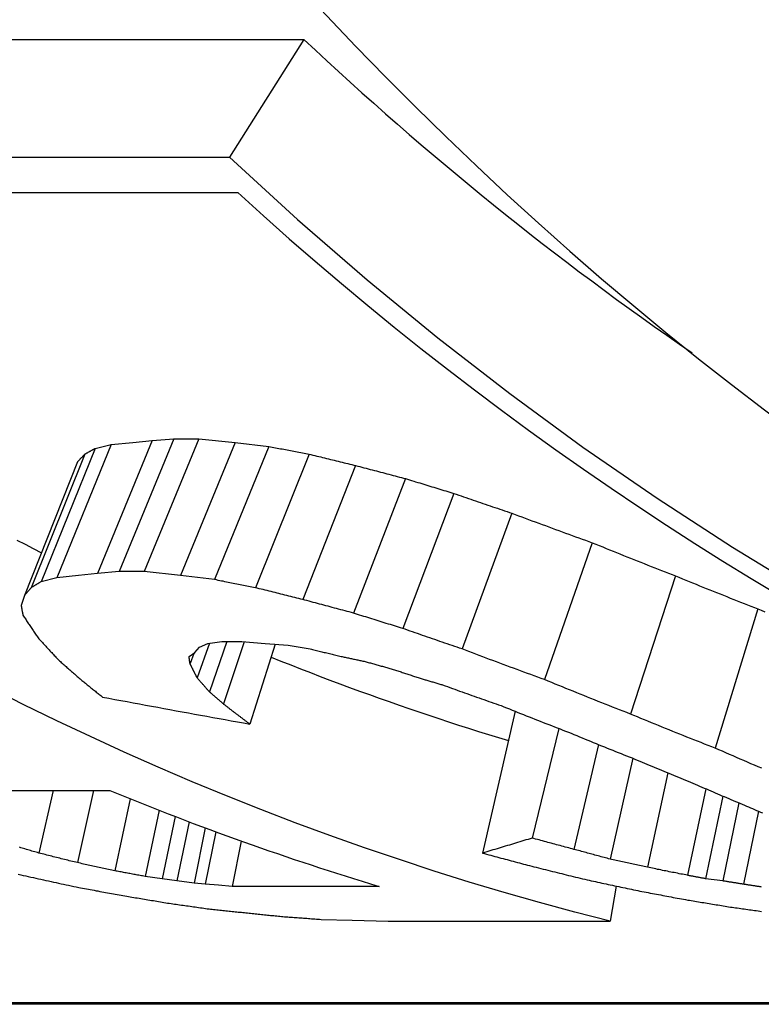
# Model space of a CAD drawing. Header units: millimetres. Extents: x -48 to 3548, y -17 to 396.
# Tile 18 of 26: x 214.38 to 216.88, y 348.95 to 352.26. Entities that reach past the tile are written whole.
import ezdxf

# ---------------------------------------------------------------- set-up
doc = ezdxf.new("R2010")
doc.units = ezdxf.units.MM
doc.layers.add('DETAIL', color=2, linetype='Continuous')

msp = doc.modelspace()

# ---------------------------------------------------------------- linework, layer by layer
at = {"layer": 'DETAIL'}
for p, q in [((203.293, 352.1939), (215.3389, 352.1939)), ((215.3389, 352.1939), (215.0889, 351.7979)), ((203.0429, 351.7979), (215.0889, 351.7979)), ((203.2802, 351.6789), (215.1171, 351.6789)), ((214.6918, 350.8323), (214.5092, 350.3847)), ((214.6378, 350.8193), (214.6918, 350.8323)), ((214.8292, 350.8454), (214.6459, 350.3983)), ((214.6918, 350.8323), (214.7646, 350.839)), ((214.9024, 350.8519), (214.7187, 350.405)), ((214.7646, 350.839), (214.8292, 350.8454)), ((214.9865, 350.8519), (214.8027, 350.405)), ((214.8292, 350.8454), (214.9024, 350.8519)), ((214.9024, 350.8519), (214.9865, 350.8519)), ((215.1078, 350.839), (214.9248, 350.3916)), ((214.9865, 350.8519), (215.1078, 350.839)), ((215.2216, 350.8259), (215.0394, 350.3781)), ((215.1078, 350.839), (215.2216, 350.8259)), ((214.603, 350.8), (214.4225, 350.3511)), ((214.6378, 350.8193), (214.4561, 350.3712)), ((215.3566, 350.8), (215.1761, 350.3511)), ((214.5789, 350.7743), (214.4, 350.3245)), ((215.5132, 350.7617), (215.3352, 350.3115)), ((215.6812, 350.7176), (215.506, 350.2657)), ((215.8433, 350.6679), (215.6714, 350.2141)), ((216.0384, 350.6015), (215.871, 350.1452)), ((216.3085, 350.5022), (216.1482, 350.0421)), ((214.6459, 350.3983), (214.5816, 350.3916)), ((214.7187, 350.405), (214.6459, 350.3983)), ((214.8027, 350.405), (214.7187, 350.405)), ((214.9248, 350.3916), (214.8027, 350.405)), ((214.5092, 350.3847), (214.4561, 350.3712)), ((214.5816, 350.3916), (214.5092, 350.3847)), ((215.0394, 350.3781), (214.9248, 350.3916)), ((216.5883, 350.3909), (216.4364, 349.9265)), ((214.4, 350.3245), (214.389, 350.2916)), ((216.8647, 350.2803), (216.7217, 349.8118)), ((215.0216, 350.1645), (214.9808, 350.0479)), ((214.9885, 350.1513), (215.0163, 350.1638)), ((215.0163, 350.1638), (215.0634, 350.1702)), ((215.0798, 350.1702), (215.0221, 350.0009)), ((215.0634, 350.1702), (215.1303, 350.1702)), ((215.1386, 350.1695), (215.0689, 349.9605)), ((215.1303, 350.1702), (215.2088, 350.1638)), ((215.2088, 350.1638), (215.2868, 350.1576)), ((214.9532, 350.1204), (214.9723, 350.1328)), ((214.9689, 350.1305), (214.9566, 350.0962)), ((214.9723, 350.1328), (214.9885, 350.1513)), ((215.2432, 350.161), (215.1572, 349.893)), ((215.2868, 350.1576), (215.36, 350.1452)), ((216.0493, 349.9357), (215.9397, 349.4593)), ((216.1955, 349.8782), (216.1064, 349.5097)), ((216.3291, 349.8241), (216.247, 349.4718)), ((216.4444, 349.7779), (216.3681, 349.439)), ((216.5627, 349.7286), (216.4935, 349.4114)), ((214.1169, 349.6699), (214.6866, 349.6699)), ((214.4971, 349.6699), (214.4486, 349.4593)), ((214.6318, 349.6699), (214.5779, 349.4271)), ((216.6896, 349.6756), (216.628, 349.3845)), ((214.7559, 349.6416), (214.7038, 349.3997)), ((216.7475, 349.6508), (216.6895, 349.3731)), ((214.8526, 349.6032), (214.8057, 349.3806)), ((216.8011, 349.6282), (216.7468, 349.3657)), ((216.8667, 349.6002), (216.8166, 349.3546)), ((214.9071, 349.582), (214.8635, 349.3731)), ((214.9533, 349.5644), (214.9122, 349.3657)), ((215.008, 349.5438), (214.97, 349.3583)), ((215.0433, 349.5308), (215.0074, 349.3546)), ((215.1288, 349.4998), (215.098, 349.3474)), ((214.8635, 349.3731), (214.8057, 349.3806)), ((214.9122, 349.3657), (214.8635, 349.3731)), ((216.7468, 349.3657), (216.6895, 349.3731)), ((214.97, 349.3583), (214.9122, 349.3657)), ((215.0074, 349.3546), (214.97, 349.3583)), ((215.0525, 349.351), (215.0074, 349.3546)), ((215.098, 349.3474), (215.0525, 349.351)), ((215.5922, 349.3474), (215.098, 349.3474)), ((216.3884, 349.3484), (216.3685, 349.2303)), ((215.3972, 349.2365), (215.5015, 349.2334)), ((215.5015, 349.2334), (215.6227, 349.2303)), ((215.6227, 349.2303), (216.3685, 349.2303)), ((221.4506, 348.9558), (209.6487, 348.9558)), ((221.4531, 348.951), (209.7016, 348.951))]:
    msp.add_line(p, q, dxfattribs=at)
at = {"layer": 'DETAIL', "flags": 128}
for points in [[(215.0889, 351.7979), (215.3181, 351.5881), (215.5516, 351.3857), (215.7894, 351.1908), (216.0313, 351.0034), (216.2769, 350.8238), (216.5263, 350.6518), (216.7792, 350.4876), (217.0355, 350.3313), (217.2949, 350.183), (217.5572, 350.0427), (217.8225, 349.9105), (218.0903, 349.7864), (218.3606, 349.6706)], [(215.2216, 350.8259), (215.2272, 350.8248), (215.2328, 350.8238), (215.2384, 350.8227), (215.2441, 350.8216), (215.2497, 350.8205), (215.2553, 350.8194), (215.2609, 350.8183), (215.2666, 350.8173), (215.2722, 350.8162), (215.2778, 350.8151), (215.2834, 350.814), (215.2891, 350.8129), (215.2947, 350.8118), (215.3003, 350.8108), (215.3059, 350.8097), (215.3116, 350.8086), (215.3172, 350.8075), (215.3228, 350.8064), (215.3285, 350.8054), (215.3341, 350.8043), (215.3397, 350.8032), (215.3453, 350.8021), (215.351, 350.8011), (215.3566, 350.8)], [(214.5789, 350.7743), (214.5799, 350.7753), (214.5809, 350.7764), (214.5819, 350.7775), (214.5829, 350.7785), (214.5839, 350.7796), (214.5849, 350.7807), (214.5859, 350.7817), (214.5869, 350.7828), (214.5879, 350.7839), (214.5889, 350.7849), (214.5899, 350.786), (214.5909, 350.7871), (214.5919, 350.7882), (214.5929, 350.7892), (214.5939, 350.7903), (214.5949, 350.7914), (214.5959, 350.7924), (214.5969, 350.7935), (214.5979, 350.7946), (214.5989, 350.7957), (214.5999, 350.7967), (214.601, 350.7978), (214.602, 350.7989), (214.603, 350.8)], [(214.603, 350.8), (214.6044, 350.8008), (214.6059, 350.8016), (214.6073, 350.8024), (214.6088, 350.8032), (214.6102, 350.804), (214.6117, 350.8048), (214.6131, 350.8056), (214.6146, 350.8064), (214.616, 350.8072), (214.6175, 350.808), (214.6189, 350.8088), (214.6204, 350.8096), (214.6218, 350.8104), (214.6233, 350.8112), (214.6247, 350.812), (214.6262, 350.8128), (214.6276, 350.8136), (214.6291, 350.8144), (214.6305, 350.8153), (214.632, 350.8161), (214.6334, 350.8169), (214.6349, 350.8177), (214.6363, 350.8185), (214.6378, 350.8193)], [(215.3566, 350.8), (215.3631, 350.7984), (215.3696, 350.7968), (215.3762, 350.7952), (215.3827, 350.7936), (215.3892, 350.792), (215.3957, 350.7904), (215.4023, 350.7888), (215.4088, 350.7872), (215.4153, 350.7856), (215.4218, 350.784), (215.4284, 350.7824), (215.4349, 350.7808), (215.4414, 350.7792), (215.448, 350.7776), (215.4545, 350.776), (215.461, 350.7744), (215.4675, 350.7728), (215.4741, 350.7712), (215.4806, 350.7697), (215.4871, 350.7681), (215.4937, 350.7665), (215.5002, 350.7649), (215.5067, 350.7633), (215.5132, 350.7617)], [(215.5132, 350.7617), (215.5202, 350.7599), (215.5272, 350.758), (215.5342, 350.7562), (215.5412, 350.7543), (215.5482, 350.7525), (215.5552, 350.7506), (215.5622, 350.7488), (215.5692, 350.7469), (215.5762, 350.7451), (215.5832, 350.7433), (215.5902, 350.7414), (215.5972, 350.7396), (215.6042, 350.7377), (215.6112, 350.7359), (215.6182, 350.7341), (215.6252, 350.7322), (215.6322, 350.7304), (215.6392, 350.7286), (215.6462, 350.7267), (215.6532, 350.7249), (215.6602, 350.7231), (215.6672, 350.7213), (215.6742, 350.7194), (215.6812, 350.7176)], [(215.6812, 350.7176), (215.6879, 350.7155), (215.6947, 350.7134), (215.7014, 350.7113), (215.7082, 350.7093), (215.7149, 350.7072), (215.7217, 350.7051), (215.7284, 350.703), (215.7352, 350.7009), (215.7419, 350.6989), (215.7487, 350.6968), (215.7555, 350.6947), (215.7622, 350.6926), (215.769, 350.6906), (215.7757, 350.6885), (215.7825, 350.6864), (215.7892, 350.6844), (215.796, 350.6823), (215.8028, 350.6803), (215.8095, 350.6782), (215.8163, 350.6761), (215.823, 350.6741), (215.8298, 350.672), (215.8366, 350.67), (215.8433, 350.6679)], [(215.8433, 350.6679), (215.8514, 350.6651), (215.8596, 350.6623), (215.8677, 350.6595), (215.8758, 350.6567), (215.8839, 350.6539), (215.892, 350.6512), (215.9002, 350.6484), (215.9083, 350.6456), (215.9164, 350.6428), (215.9245, 350.64), (215.9327, 350.6373), (215.9408, 350.6345), (215.9489, 350.6317), (215.957, 350.629), (215.9652, 350.6262), (215.9733, 350.6234), (215.9814, 350.6207), (215.9896, 350.6179), (215.9977, 350.6152), (216.0058, 350.6125), (216.014, 350.6097), (216.0221, 350.607), (216.0302, 350.6042), (216.0384, 350.6015)], [(216.0384, 350.6015), (216.0496, 350.5973), (216.0608, 350.5931), (216.0721, 350.5889), (216.0833, 350.5847), (216.0945, 350.5805), (216.1058, 350.5763), (216.117, 350.5721), (216.1283, 350.5679), (216.1395, 350.5638), (216.1508, 350.5596), (216.162, 350.5554), (216.1733, 350.5513), (216.1845, 350.5472), (216.1958, 350.543), (216.2071, 350.5389), (216.2183, 350.5348), (216.2296, 350.5307), (216.2409, 350.5266), (216.2521, 350.5225), (216.2634, 350.5184), (216.2747, 350.5144), (216.286, 350.5103), (216.2972, 350.5062), (216.3085, 350.5022)], [(214.3746, 350.5113), (214.4022, 350.497), (214.4297, 350.4828), (214.4574, 350.4687)], [(216.3085, 350.5022), (216.3202, 350.4974), (216.3318, 350.4927), (216.3434, 350.4879), (216.355, 350.4832), (216.3667, 350.4785), (216.3783, 350.4738), (216.3899, 350.4691), (216.4016, 350.4644), (216.4132, 350.4597), (216.4249, 350.4551), (216.4365, 350.4504), (216.4482, 350.4458), (216.4598, 350.4411), (216.4715, 350.4365), (216.4832, 350.4319), (216.4948, 350.4273), (216.5065, 350.4227), (216.5182, 350.4181), (216.5299, 350.4136), (216.5416, 350.409), (216.5532, 350.4045), (216.5649, 350.3999), (216.5766, 350.3954), (216.5883, 350.3909)], [(214.4561, 350.3712), (214.4547, 350.3704), (214.4533, 350.3695), (214.4519, 350.3687), (214.4505, 350.3678), (214.4491, 350.367), (214.4477, 350.3662), (214.4463, 350.3653), (214.4449, 350.3645), (214.4435, 350.3637), (214.4421, 350.3628), (214.4407, 350.362), (214.4393, 350.3612), (214.4379, 350.3603), (214.4365, 350.3595), (214.4351, 350.3587), (214.4337, 350.3578), (214.4323, 350.357), (214.4309, 350.3561), (214.4295, 350.3553), (214.4281, 350.3545), (214.4267, 350.3536), (214.4253, 350.3528), (214.4239, 350.352), (214.4225, 350.3511)], [(215.1761, 350.3511), (215.1704, 350.3523), (215.1647, 350.3534), (215.159, 350.3545), (215.1533, 350.3556), (215.1476, 350.3567), (215.1419, 350.3579), (215.1362, 350.359), (215.1305, 350.3601), (215.1248, 350.3612), (215.1191, 350.3623), (215.1134, 350.3635), (215.1077, 350.3646), (215.1021, 350.3657), (215.0964, 350.3668), (215.0907, 350.368), (215.085, 350.3691), (215.0793, 350.3702), (215.0736, 350.3713), (215.0679, 350.3725), (215.0622, 350.3736), (215.0565, 350.3747), (215.0508, 350.3758), (215.0451, 350.377), (215.0394, 350.3781)], [(216.5883, 350.3909), (216.5998, 350.3861), (216.6113, 350.3814), (216.6228, 350.3767), (216.6342, 350.372), (216.6457, 350.3673), (216.6572, 350.3626), (216.6687, 350.3579), (216.6802, 350.3533), (216.6917, 350.3486), (216.7032, 350.344), (216.7148, 350.3394), (216.7263, 350.3348), (216.7378, 350.3302), (216.7493, 350.3256), (216.7608, 350.321), (216.7724, 350.3164), (216.7839, 350.3119), (216.7954, 350.3073), (216.807, 350.3028), (216.8185, 350.2983), (216.8301, 350.2938), (216.8416, 350.2893), (216.8532, 350.2848), (216.8647, 350.2803)], [(214.4225, 350.3511), (214.4215, 350.35), (214.4206, 350.3489), (214.4196, 350.3478), (214.4187, 350.3467), (214.4178, 350.3456), (214.4168, 350.3445), (214.4159, 350.3433), (214.415, 350.3422), (214.414, 350.3411), (214.4131, 350.34), (214.4122, 350.3389), (214.4112, 350.3378), (214.4103, 350.3367), (214.4093, 350.3355), (214.4084, 350.3344), (214.4075, 350.3333), (214.4065, 350.3322), (214.4056, 350.3311), (214.4047, 350.33), (214.4037, 350.3289), (214.4028, 350.3278), (214.4019, 350.3267), (214.4009, 350.3256), (214.4, 350.3245)], [(215.3352, 350.3115), (215.3286, 350.3131), (215.3219, 350.3147), (215.3153, 350.3164), (215.3087, 350.318), (215.302, 350.3197), (215.2954, 350.3213), (215.2888, 350.323), (215.2821, 350.3246), (215.2755, 350.3263), (215.2689, 350.3279), (215.2622, 350.3296), (215.2556, 350.3312), (215.249, 350.3329), (215.2424, 350.3345), (215.2357, 350.3362), (215.2291, 350.3379), (215.2225, 350.3395), (215.2158, 350.3412), (215.2092, 350.3428), (215.2026, 350.3445), (215.196, 350.3462), (215.1893, 350.3478), (215.1827, 350.3495), (215.1761, 350.3511)], [(215.506, 350.2657), (215.4988, 350.2676), (215.4917, 350.2695), (215.4846, 350.2713), (215.4775, 350.2732), (215.4704, 350.2751), (215.4632, 350.277), (215.4561, 350.2789), (215.449, 350.2808), (215.4419, 350.2827), (215.4348, 350.2847), (215.4277, 350.2866), (215.4205, 350.2885), (215.4134, 350.2904), (215.4063, 350.2923), (215.3992, 350.2942), (215.3921, 350.2961), (215.385, 350.298), (215.3779, 350.2999), (215.3707, 350.3019), (215.3636, 350.3038), (215.3565, 350.3057), (215.3494, 350.3076), (215.3423, 350.3095), (215.3352, 350.3115)], [(214.389, 350.2916), (214.3892, 350.2902), (214.3895, 350.2888), (214.3897, 350.2875), (214.39, 350.2861), (214.3902, 350.2848), (214.3904, 350.2834), (214.3907, 350.282), (214.3909, 350.2807), (214.3912, 350.2793), (214.3914, 350.278), (214.3917, 350.2766), (214.3919, 350.2752), (214.3922, 350.2739), (214.3924, 350.2725), (214.3927, 350.2712), (214.3929, 350.2698), (214.3932, 350.2685), (214.3934, 350.2671), (214.3937, 350.2658), (214.3939, 350.2644), (214.3942, 350.2631), (214.3944, 350.2617), (214.3947, 350.2604), (214.3949, 350.259)], [(215.6714, 350.2141), (215.6645, 350.2162), (215.6576, 350.2184), (215.6507, 350.2205), (215.6438, 350.2226), (215.6369, 350.2248), (215.63, 350.2269), (215.6231, 350.229), (215.6162, 350.2312), (215.6093, 350.2333), (215.6024, 350.2355), (215.5955, 350.2376), (215.5887, 350.2398), (215.5818, 350.2419), (215.5749, 350.2441), (215.568, 350.2462), (215.5611, 350.2484), (215.5542, 350.2505), (215.5473, 350.2527), (215.5404, 350.2548), (215.5335, 350.257), (215.5266, 350.2592), (215.5197, 350.2613), (215.5129, 350.2635), (215.506, 350.2657)], [(216.8647, 350.2803), (216.8763, 350.2752), (216.8879, 350.2702)], [(214.3949, 350.259), (214.397, 350.2558), (214.3991, 350.2526), (214.4013, 350.2493), (214.4034, 350.2461), (214.4055, 350.2429), (214.4076, 350.2397), (214.4097, 350.2365), (214.4119, 350.2333), (214.414, 350.2301), (214.4161, 350.2269), (214.4183, 350.2237), (214.4204, 350.2205), (214.4225, 350.2173), (214.4246, 350.2141), (214.4268, 350.2109), (214.4289, 350.2078), (214.4311, 350.2046), (214.4332, 350.2014), (214.4353, 350.1983), (214.4375, 350.1951), (214.4396, 350.1919), (214.4418, 350.1888), (214.4439, 350.1856), (214.4461, 350.1825)], [(215.871, 350.1452), (215.8627, 350.148), (215.8544, 350.1508), (215.846, 350.1537), (215.8377, 350.1565), (215.8294, 350.1594), (215.8211, 350.1622), (215.8127, 350.1651), (215.8044, 350.1679), (215.7961, 350.1708), (215.7878, 350.1737), (215.7795, 350.1765), (215.7711, 350.1794), (215.7628, 350.1823), (215.7545, 350.1852), (215.7462, 350.188), (215.7379, 350.1909), (215.7296, 350.1938), (215.7213, 350.1967), (215.713, 350.1996), (215.7046, 350.2025), (215.6963, 350.2054), (215.688, 350.2083), (215.6797, 350.2112), (215.6714, 350.2141)], [(214.4461, 350.1825), (214.4489, 350.1794), (214.4517, 350.1762), (214.4546, 350.1731), (214.4574, 350.17), (214.4603, 350.1669), (214.4631, 350.1638), (214.466, 350.1606), (214.4689, 350.1575), (214.4717, 350.1544), (214.4746, 350.1513), (214.4774, 350.1483), (214.4803, 350.1452), (214.4831, 350.1421), (214.486, 350.139), (214.4889, 350.1359), (214.4917, 350.1328), (214.4946, 350.1298), (214.4975, 350.1267), (214.5003, 350.1236), (214.5032, 350.1206), (214.5061, 350.1175), (214.509, 350.1145), (214.5118, 350.1114), (214.5147, 350.1084)], [(215.36, 350.1452), (215.3644, 350.1441), (215.3687, 350.1431), (215.373, 350.1421), (215.3774, 350.141), (215.3817, 350.14), (215.3861, 350.139), (215.3904, 350.1379), (215.3947, 350.1369), (215.3991, 350.1359), (215.4034, 350.1348), (215.4078, 350.1338), (215.4121, 350.1328), (215.4165, 350.1317), (215.4208, 350.1307), (215.4251, 350.1297), (215.4295, 350.1286), (215.4338, 350.1276), (215.4382, 350.1266), (215.4425, 350.1256), (215.4469, 350.1245), (215.4512, 350.1235), (215.4555, 350.1225), (215.4599, 350.1214), (215.4642, 350.1204)], [(216.1482, 350.0421), (216.1366, 350.0463), (216.1251, 350.0505), (216.1135, 350.0547), (216.1019, 350.0589), (216.0903, 350.0632), (216.0788, 350.0674), (216.0672, 350.0717), (216.0556, 350.0759), (216.0441, 350.0802), (216.0325, 350.0845), (216.021, 350.0888), (216.0094, 350.0931), (215.9979, 350.0974), (215.9863, 350.1017), (215.9748, 350.106), (215.9632, 350.1103), (215.9517, 350.1146), (215.9402, 350.119), (215.9286, 350.1233), (215.9171, 350.1277), (215.9056, 350.132), (215.8941, 350.1364), (215.8825, 350.1408), (215.871, 350.1452)], [(214.5147, 350.1084), (214.5178, 350.1056), (214.521, 350.1028), (214.5241, 350.1), (214.5272, 350.0972), (214.5304, 350.0944), (214.5335, 350.0916), (214.5367, 350.0888), (214.5398, 350.0861), (214.5429, 350.0833), (214.5461, 350.0805), (214.5492, 350.0778), (214.5524, 350.075), (214.5555, 350.0722), (214.5587, 350.0695), (214.5618, 350.0667), (214.565, 350.064), (214.5681, 350.0612), (214.5713, 350.0585), (214.5744, 350.0557), (214.5776, 350.053), (214.5807, 350.0503), (214.5839, 350.0475), (214.587, 350.0448), (214.5902, 350.0421)], [(214.9566, 350.0962), (214.9564, 350.0972), (214.9563, 350.0982), (214.9561, 350.0992), (214.956, 350.1002), (214.9559, 350.1012), (214.9557, 350.1022), (214.9556, 350.1032), (214.9554, 350.1042), (214.9553, 350.1052), (214.9552, 350.1062), (214.955, 350.1073), (214.9549, 350.1083), (214.9548, 350.1093), (214.9546, 350.1103), (214.9545, 350.1113), (214.9543, 350.1123), (214.9542, 350.1133), (214.9541, 350.1143), (214.9539, 350.1153), (214.9538, 350.1164), (214.9537, 350.1174), (214.9535, 350.1184), (214.9534, 350.1194), (214.9532, 350.1204)], [(214.9686, 350.0719), (214.9681, 350.0729), (214.9676, 350.0739), (214.9671, 350.0749), (214.9666, 350.0759), (214.9661, 350.0769), (214.9656, 350.078), (214.9651, 350.079), (214.9646, 350.08), (214.9641, 350.081), (214.9636, 350.082), (214.9631, 350.083), (214.9626, 350.084), (214.9621, 350.085), (214.9616, 350.086), (214.9611, 350.087), (214.9606, 350.0881), (214.9601, 350.0891), (214.9596, 350.0901), (214.9591, 350.0911), (214.9586, 350.0921), (214.9581, 350.0931), (214.9576, 350.0941), (214.9571, 350.0951), (214.9566, 350.0962)], [(215.2293, 350.1177), (215.2622, 350.1045), (215.2951, 350.0915), (215.328, 350.0786), (215.361, 350.0658), (215.394, 350.0531), (215.427, 350.0406), (215.46, 350.0282), (215.4931, 350.0159), (215.5262, 350.0038), (215.5594, 349.9918), (215.5926, 349.9799), (215.6258, 349.9681), (215.659, 349.9565), (215.6923, 349.945), (215.7256, 349.9337), (215.759, 349.9224), (215.7923, 349.9113), (215.8257, 349.9003), (215.8591, 349.8895), (215.8926, 349.8788), (215.9261, 349.8682), (215.9596, 349.8577), (215.9931, 349.8474), (216.0267, 349.8372)], [(215.4642, 350.1204), (215.4677, 350.1197), (215.4712, 350.1189), (215.4747, 350.1181), (215.4783, 350.1174), (215.4818, 350.1166), (215.4853, 350.1158), (215.4888, 350.1151), (215.4923, 350.1143), (215.4958, 350.1136), (215.4993, 350.1128), (215.5028, 350.112), (215.5063, 350.1113), (215.5098, 350.1105), (215.5133, 350.1097), (215.5168, 350.109), (215.5203, 350.1082), (215.5238, 350.1075), (215.5273, 350.1067), (215.5308, 350.1059), (215.5343, 350.1052), (215.5378, 350.1044), (215.5413, 350.1037), (215.5448, 350.1029), (215.5483, 350.1021)], [(215.5483, 350.1021), (215.552, 350.1011), (215.5556, 350.1001), (215.5593, 350.0991), (215.5629, 350.0981), (215.5666, 350.0971), (215.5702, 350.096), (215.5739, 350.095), (215.5775, 350.094), (215.5812, 350.093), (215.5848, 350.092), (215.5885, 350.091), (215.5921, 350.09), (215.5958, 350.0889), (215.5994, 350.0879), (215.603, 350.0869), (215.6067, 350.0859), (215.6103, 350.0849), (215.614, 350.0839), (215.6176, 350.0829), (215.6213, 350.0819), (215.6249, 350.0809), (215.6286, 350.0798), (215.6322, 350.0788), (215.6359, 350.0778)], [(214.9808, 350.0479), (214.9803, 350.0489), (214.9798, 350.0499), (214.9793, 350.0509), (214.9788, 350.0519), (214.9783, 350.0529), (214.9778, 350.0539), (214.9773, 350.0549), (214.9767, 350.0559), (214.9762, 350.0569), (214.9757, 350.0579), (214.9752, 350.0589), (214.9747, 350.0599), (214.9742, 350.0609), (214.9737, 350.0619), (214.9732, 350.0629), (214.9727, 350.0639), (214.9722, 350.0649), (214.9717, 350.0659), (214.9712, 350.0669), (214.9707, 350.0679), (214.9702, 350.0689), (214.9697, 350.0699), (214.9691, 350.0709), (214.9686, 350.0719)], [(215.6359, 350.0778), (215.6397, 350.0766), (215.6434, 350.0753), (215.6472, 350.0741), (215.651, 350.0728), (215.6548, 350.0716), (215.6585, 350.0703), (215.6623, 350.0691), (215.6661, 350.0678), (215.6699, 350.0666), (215.6736, 350.0653), (215.6774, 350.0641), (215.6812, 350.0628), (215.685, 350.0616), (215.6888, 350.0603), (215.6925, 350.0591), (215.6963, 350.0578), (215.7001, 350.0566), (215.7039, 350.0554), (215.7076, 350.0541), (215.7114, 350.0529), (215.7152, 350.0516), (215.719, 350.0504), (215.7228, 350.0491), (215.7265, 350.0479)], [(214.5902, 350.0421), (214.5932, 350.0396), (214.5962, 350.0371), (214.5992, 350.0347), (214.6022, 350.0322), (214.6053, 350.0297), (214.6083, 350.0273), (214.6113, 350.0248), (214.6143, 350.0224), (214.6174, 350.0199), (214.6204, 350.0175), (214.6234, 350.015), (214.6264, 350.0126), (214.6294, 350.0102), (214.6325, 350.0077), (214.6355, 350.0053), (214.6385, 350.0029), (214.6416, 350.0004), (214.6446, 349.998), (214.6476, 349.9956), (214.6507, 349.9932), (214.6537, 349.9908), (214.6567, 349.9883), (214.6598, 349.9859), (214.6628, 349.9835)], [(215.0221, 350.0009), (215.0204, 350.0028), (215.0187, 350.0048), (215.0169, 350.0067), (215.0152, 350.0087), (215.0135, 350.0106), (215.0118, 350.0125), (215.01, 350.0145), (215.0083, 350.0164), (215.0066, 350.0184), (215.0049, 350.0204), (215.0031, 350.0223), (215.0014, 350.0243), (214.9997, 350.0262), (214.998, 350.0282), (214.9963, 350.0302), (214.9945, 350.0321), (214.9928, 350.0341), (214.9911, 350.0361), (214.9894, 350.038), (214.9877, 350.04), (214.986, 350.042), (214.9842, 350.044), (214.9825, 350.0459), (214.9808, 350.0479)], [(215.7265, 350.0479), (215.7298, 350.0469), (215.7331, 350.0459), (215.7364, 350.045), (215.7397, 350.044), (215.743, 350.043), (215.7463, 350.042), (215.7496, 350.041), (215.7529, 350.04), (215.7562, 350.0391), (215.7595, 350.0381), (215.7628, 350.0371), (215.7661, 350.0361), (215.7694, 350.0351), (215.7726, 350.0342), (215.7759, 350.0332), (215.7792, 350.0322), (215.7825, 350.0312), (215.7858, 350.0302), (215.7891, 350.0293), (215.7924, 350.0283), (215.7957, 350.0273), (215.799, 350.0263), (215.8023, 350.0254), (215.8056, 350.0244)], [(216.4364, 349.9265), (216.4243, 349.9312), (216.4123, 349.9359), (216.4003, 349.9406), (216.3882, 349.9454), (216.3762, 349.9501), (216.3642, 349.9548), (216.3521, 349.9596), (216.3401, 349.9644), (216.3281, 349.9691), (216.3161, 349.9739), (216.304, 349.9787), (216.292, 349.9835), (216.28, 349.9883), (216.268, 349.9932), (216.256, 349.998), (216.244, 350.0029), (216.232, 350.0077), (216.2201, 350.0126), (216.2081, 350.0175), (216.1961, 350.0224), (216.1841, 350.0273), (216.1722, 350.0322), (216.1602, 350.0371), (216.1482, 350.0421)], [(216.3685, 349.2303), (216.2497, 349.2609), (216.1311, 349.293), (216.0129, 349.3267), (215.895, 349.362), (215.7774, 349.3987), (215.6601, 349.4371), (215.5432, 349.4769), (215.4266, 349.5183), (215.3104, 349.5613), (215.1946, 349.6057), (215.0791, 349.6517), (214.9641, 349.6992), (214.8496, 349.7481), (214.7354, 349.7986), (214.6217, 349.8506), (214.5085, 349.9041), (214.3958, 349.9591), (214.2835, 350.0155)], [(215.0689, 349.9605), (215.067, 349.9621), (215.065, 349.9638), (215.0631, 349.9655), (215.0611, 349.9671), (215.0591, 349.9688), (215.0572, 349.9705), (215.0552, 349.9722), (215.0533, 349.9738), (215.0513, 349.9755), (215.0494, 349.9772), (215.0474, 349.9789), (215.0455, 349.9806), (215.0435, 349.9823), (215.0416, 349.9839), (215.0396, 349.9856), (215.0377, 349.9873), (215.0357, 349.989), (215.0338, 349.9907), (215.0318, 349.9924), (215.0299, 349.9941), (215.028, 349.9958), (215.026, 349.9975), (215.0241, 349.9992), (215.0221, 350.0009)], [(215.8056, 350.0244), (215.8138, 350.0214), (215.8219, 350.0185), (215.8301, 350.0156), (215.8382, 350.0126), (215.8464, 350.0097), (215.8545, 350.0068), (215.8627, 350.0039), (215.8709, 350.001), (215.879, 349.998), (215.8872, 349.9951), (215.8954, 349.9922), (215.9035, 349.9893), (215.9117, 349.9864), (215.9199, 349.9835), (215.9281, 349.9807), (215.9362, 349.9778), (215.9444, 349.9749), (215.9526, 349.972), (215.9608, 349.9691), (215.9689, 349.9663), (215.9771, 349.9634), (215.9853, 349.9606), (215.9935, 349.9577), (216.0017, 349.9548)], [(214.6628, 349.9835), (214.6834, 349.9797), (214.7039, 349.9758), (214.7245, 349.972), (214.7451, 349.9682), (214.7657, 349.9643), (214.7863, 349.9605), (214.8069, 349.9567), (214.8275, 349.9529), (214.848, 349.9491), (214.8686, 349.9453), (214.8892, 349.9415), (214.9098, 349.9377), (214.9304, 349.934), (214.951, 349.9302), (214.9717, 349.9265), (214.9923, 349.9227), (215.0129, 349.919), (215.0335, 349.9152), (215.0541, 349.9115), (215.0747, 349.9078), (215.0953, 349.9041), (215.116, 349.9004), (215.1366, 349.8967), (215.1572, 349.893)], [(215.1127, 349.9265), (215.1109, 349.9279), (215.1091, 349.9293), (215.1073, 349.9308), (215.1054, 349.9322), (215.1036, 349.9336), (215.1018, 349.935), (215.0999, 349.9364), (215.0981, 349.9378), (215.0963, 349.9392), (215.0945, 349.9406), (215.0926, 349.942), (215.0908, 349.9434), (215.089, 349.9448), (215.0872, 349.9463), (215.0853, 349.9477), (215.0835, 349.9491), (215.0817, 349.9505), (215.0799, 349.9519), (215.078, 349.9533), (215.0762, 349.9548), (215.0744, 349.9562), (215.0726, 349.9576), (215.0707, 349.959), (215.0689, 349.9605)], [(216.0017, 349.9548), (216.0111, 349.951), (216.0205, 349.9472), (216.03, 349.9435), (216.0394, 349.9397), (216.0488, 349.9359), (216.0583, 349.9321), (216.0677, 349.9284), (216.0771, 349.9246), (216.0866, 349.9209), (216.096, 349.9171), (216.1055, 349.9134), (216.1149, 349.9097), (216.1244, 349.906), (216.1338, 349.9023), (216.1433, 349.8986), (216.1527, 349.8949), (216.1622, 349.8912), (216.1717, 349.8875), (216.1811, 349.8838), (216.1906, 349.8801), (216.2001, 349.8765), (216.2095, 349.8728), (216.219, 349.8692), (216.2285, 349.8655)], [(215.1572, 349.893), (215.1554, 349.8944), (215.1535, 349.8957), (215.1516, 349.8971), (215.1498, 349.8985), (215.1479, 349.8999), (215.1461, 349.9013), (215.1442, 349.9027), (215.1424, 349.9041), (215.1405, 349.9055), (215.1387, 349.9069), (215.1368, 349.9083), (215.135, 349.9097), (215.1331, 349.9111), (215.1313, 349.9125), (215.1294, 349.9139), (215.1275, 349.9153), (215.1257, 349.9167), (215.1238, 349.9181), (215.122, 349.9195), (215.1201, 349.9209), (215.1183, 349.9223), (215.1164, 349.9237), (215.1146, 349.9251), (215.1127, 349.9265)], [(216.7217, 349.8118), (216.7098, 349.8165), (216.6978, 349.8211), (216.6859, 349.8258), (216.674, 349.8305), (216.6621, 349.8352), (216.6502, 349.8399), (216.6382, 349.8446), (216.6263, 349.8493), (216.6144, 349.854), (216.6025, 349.8588), (216.5907, 349.8635), (216.5788, 349.8683), (216.5669, 349.8731), (216.555, 349.8779), (216.5431, 349.8827), (216.5312, 349.8875), (216.5194, 349.8924), (216.5075, 349.8972), (216.4956, 349.9021), (216.4838, 349.9069), (216.4719, 349.9118), (216.4601, 349.9167), (216.4482, 349.9216), (216.4364, 349.9265)], [(216.2285, 349.8655), (216.2377, 349.8617), (216.247, 349.8578), (216.2563, 349.854), (216.2656, 349.8501), (216.2748, 349.8463), (216.2841, 349.8425), (216.2934, 349.8387), (216.3027, 349.8349), (216.312, 349.8311), (216.3213, 349.8273), (216.3305, 349.8235), (216.3398, 349.8198), (216.3491, 349.816), (216.3584, 349.8122), (216.3677, 349.8085), (216.377, 349.8048), (216.3863, 349.801), (216.3956, 349.7973), (216.405, 349.7936), (216.4143, 349.7899), (216.4236, 349.7862), (216.4329, 349.7825), (216.4422, 349.7788), (216.4515, 349.7751)], [(216.8778, 349.7443), (216.8658, 349.7494), (216.8538, 349.7545), (216.8417, 349.7597), (216.8297, 349.7648), (216.8177, 349.77), (216.8057, 349.7751), (216.7937, 349.7803), (216.7816, 349.7855), (216.7696, 349.7908), (216.7576, 349.796), (216.7457, 349.8013), (216.7337, 349.8065), (216.7217, 349.8118)], [(216.4515, 349.7751), (216.4597, 349.7717), (216.4678, 349.7682), (216.4759, 349.7648), (216.484, 349.7614), (216.4921, 349.7579), (216.5002, 349.7545), (216.5084, 349.7511), (216.5165, 349.7477), (216.5246, 349.7443), (216.5328, 349.741), (216.5409, 349.7376), (216.549, 349.7342), (216.5572, 349.7308), (216.5653, 349.7275), (216.5734, 349.7241), (216.5816, 349.7208), (216.5897, 349.7175), (216.5979, 349.7141), (216.606, 349.7108), (216.6142, 349.7075), (216.6223, 349.7042), (216.6305, 349.7009), (216.6386, 349.6976), (216.6468, 349.6943)], [(216.6468, 349.6943), (216.6543, 349.691), (216.6618, 349.6877), (216.6693, 349.6845), (216.6768, 349.6812), (216.6843, 349.6779), (216.6918, 349.6747), (216.6993, 349.6714), (216.7068, 349.6682), (216.7143, 349.665), (216.7218, 349.6617), (216.7293, 349.6585), (216.7369, 349.6553), (216.7444, 349.6521), (216.7519, 349.6489), (216.7594, 349.6457), (216.7669, 349.6425), (216.7745, 349.6394), (216.782, 349.6362), (216.7895, 349.633), (216.797, 349.6299), (216.8046, 349.6267), (216.8121, 349.6236), (216.8197, 349.6205), (216.8272, 349.6174)], [(216.8272, 349.6174), (216.8339, 349.6144), (216.8405, 349.6115), (216.8472, 349.6086), (216.8539, 349.6057), (216.8606, 349.6028), (216.8673, 349.5999), (216.874, 349.5971), (216.8807, 349.5942)], [(216.1064, 349.5097), (216.0995, 349.5075), (216.0925, 349.5054), (216.0855, 349.5033), (216.0786, 349.5011), (216.0716, 349.499), (216.0647, 349.4969), (216.0577, 349.4948), (216.0508, 349.4926), (216.0438, 349.4905), (216.0369, 349.4884), (216.0299, 349.4863), (216.023, 349.4842), (216.0161, 349.4821), (216.0091, 349.48), (216.0022, 349.4779), (215.9952, 349.4759), (215.9883, 349.4738), (215.9814, 349.4717), (215.9744, 349.4696), (215.9675, 349.4676), (215.9605, 349.4655), (215.9536, 349.4634), (215.9467, 349.4614), (215.9397, 349.4593)], [(216.247, 349.4718), (216.2412, 349.4734), (216.2353, 349.4749), (216.2295, 349.4765), (216.2236, 349.478), (216.2177, 349.4796), (216.2119, 349.4812), (216.206, 349.4827), (216.2001, 349.4843), (216.1943, 349.4859), (216.1884, 349.4874), (216.1825, 349.489), (216.1767, 349.4906), (216.1708, 349.4922), (216.165, 349.4938), (216.1591, 349.4953), (216.1533, 349.4969), (216.1474, 349.4985), (216.1415, 349.5001), (216.1357, 349.5017), (216.1298, 349.5033), (216.124, 349.5049), (216.1181, 349.5065), (216.1123, 349.5081), (216.1064, 349.5097)], [(214.4486, 349.4593), (214.4439, 349.4607), (214.4393, 349.4621), (214.4346, 349.4635), (214.4299, 349.4648), (214.4252, 349.4662), (214.4205, 349.4676), (214.4158, 349.469), (214.4111, 349.4704), (214.4065, 349.4717), (214.4018, 349.4731), (214.3971, 349.4745), (214.3924, 349.4759), (214.3877, 349.4773), (214.3831, 349.4787)], [(216.3681, 349.439), (216.3631, 349.4404), (216.358, 349.4417), (216.353, 349.4431), (216.3479, 349.4444), (216.3429, 349.4458), (216.3378, 349.4471), (216.3328, 349.4485), (216.3277, 349.4499), (216.3227, 349.4512), (216.3176, 349.4526), (216.3126, 349.4539), (216.3075, 349.4553), (216.3025, 349.4567), (216.2975, 349.458), (216.2924, 349.4594), (216.2874, 349.4608), (216.2823, 349.4622), (216.2773, 349.4635), (216.2722, 349.4649), (216.2672, 349.4663), (216.2622, 349.4677), (216.2571, 349.4691), (216.2521, 349.4704), (216.247, 349.4718)], [(214.5779, 349.4271), (214.5725, 349.4284), (214.5671, 349.4297), (214.5617, 349.4311), (214.5563, 349.4324), (214.5509, 349.4337), (214.5455, 349.4351), (214.5401, 349.4364), (214.5348, 349.4377), (214.5294, 349.4391), (214.524, 349.4404), (214.5186, 349.4417), (214.5132, 349.4431), (214.5078, 349.4444), (214.5024, 349.4458), (214.4971, 349.4471), (214.4917, 349.4485), (214.4863, 349.4498), (214.4809, 349.4512), (214.4755, 349.4525), (214.4701, 349.4539), (214.4648, 349.4552), (214.4594, 349.4566), (214.454, 349.458), (214.4486, 349.4593)], [(215.9397, 349.4593), (215.9466, 349.4575), (215.9535, 349.4556), (215.9603, 349.4537), (215.9672, 349.4519), (215.9741, 349.45), (215.981, 349.4481), (215.9878, 349.4463), (215.9947, 349.4444), (216.0016, 349.4426), (216.0085, 349.4407), (216.0154, 349.4389), (216.0222, 349.4371), (216.0291, 349.4352), (216.036, 349.4334), (216.0429, 349.4316), (216.0498, 349.4298), (216.0566, 349.4279), (216.0635, 349.4261), (216.0704, 349.4243), (216.0773, 349.4225), (216.0842, 349.4207), (216.0911, 349.4189), (216.098, 349.4171), (216.1048, 349.4153)], [(216.4935, 349.4114), (216.4882, 349.4126), (216.483, 349.4137), (216.4778, 349.4149), (216.4726, 349.416), (216.4673, 349.4171), (216.4621, 349.4183), (216.4569, 349.4194), (216.4517, 349.4206), (216.4464, 349.4217), (216.4412, 349.4229), (216.436, 349.424), (216.4308, 349.4251), (216.4255, 349.4263), (216.4203, 349.4275), (216.4151, 349.4286), (216.4099, 349.4298), (216.4046, 349.4309), (216.3994, 349.4321), (216.3942, 349.4332), (216.389, 349.4344), (216.3838, 349.4356), (216.3785, 349.4367), (216.3733, 349.4379), (216.3681, 349.439)], [(214.7038, 349.3997), (214.6985, 349.4008), (214.6933, 349.4019), (214.688, 349.4031), (214.6828, 349.4042), (214.6775, 349.4053), (214.6723, 349.4065), (214.667, 349.4076), (214.6618, 349.4087), (214.6565, 349.4099), (214.6513, 349.411), (214.646, 349.4122), (214.6408, 349.4133), (214.6356, 349.4144), (214.6303, 349.4156), (214.6251, 349.4167), (214.6198, 349.4179), (214.6146, 349.419), (214.6093, 349.4202), (214.6041, 349.4213), (214.5988, 349.4225), (214.5936, 349.4236), (214.5884, 349.4248), (214.5831, 349.4259), (214.5779, 349.4271)], [(216.1048, 349.4153), (216.1126, 349.4133), (216.1203, 349.4114), (216.1281, 349.4094), (216.1358, 349.4075), (216.1436, 349.4055), (216.1513, 349.4036), (216.1591, 349.4017), (216.1668, 349.3997), (216.1746, 349.3978), (216.1823, 349.3959), (216.1901, 349.394), (216.1978, 349.3921), (216.2056, 349.3901), (216.2133, 349.3882), (216.2211, 349.3863), (216.2288, 349.3844), (216.2366, 349.3825), (216.2444, 349.3807), (216.2521, 349.3788), (216.2599, 349.3769), (216.2676, 349.375), (216.2754, 349.3731), (216.2832, 349.3713), (216.2909, 349.3694)], [(216.628, 349.3845), (216.6224, 349.3856), (216.6168, 349.3867), (216.6112, 349.3878), (216.6056, 349.3889), (216.6, 349.39), (216.5944, 349.3912), (216.5888, 349.3923), (216.5832, 349.3934), (216.5775, 349.3945), (216.5719, 349.3956), (216.5663, 349.3967), (216.5607, 349.3979), (216.5551, 349.399), (216.5495, 349.4001), (216.5439, 349.4012), (216.5383, 349.4024), (216.5327, 349.4035), (216.5271, 349.4046), (216.5215, 349.4058), (216.5159, 349.4069), (216.5103, 349.408), (216.5047, 349.4092), (216.4991, 349.4103), (216.4935, 349.4114)], [(214.3794, 349.3882), (214.3878, 349.3863), (214.3963, 349.3844), (214.4047, 349.3825), (214.4132, 349.3806), (214.4217, 349.3788), (214.4301, 349.3769), (214.4386, 349.375), (214.447, 349.3731), (214.4555, 349.3713), (214.464, 349.3694), (214.4724, 349.3675), (214.4809, 349.3657), (214.4894, 349.3638), (214.4978, 349.362), (214.5063, 349.3601), (214.5148, 349.3583), (214.5232, 349.3564), (214.5317, 349.3546), (214.5402, 349.3528), (214.5487, 349.351), (214.5571, 349.3491), (214.5656, 349.3473), (214.5741, 349.3455), (214.5826, 349.3437)], [(214.8057, 349.3806), (214.8015, 349.3814), (214.7972, 349.3822), (214.793, 349.383), (214.7887, 349.3838), (214.7845, 349.3846), (214.7802, 349.3853), (214.776, 349.3861), (214.7717, 349.3869), (214.7675, 349.3877), (214.7632, 349.3885), (214.759, 349.3893), (214.7547, 349.3901), (214.7505, 349.3909), (214.7462, 349.3917), (214.742, 349.3925), (214.7377, 349.3933), (214.7335, 349.3941), (214.7292, 349.3949), (214.725, 349.3957), (214.7208, 349.3965), (214.7165, 349.3973), (214.7123, 349.3981), (214.708, 349.3989), (214.7038, 349.3997)], [(216.2909, 349.3694), (216.298, 349.3679), (216.3051, 349.3663), (216.3122, 349.3648), (216.3193, 349.3632), (216.3264, 349.3617), (216.3335, 349.3601), (216.3406, 349.3586), (216.3478, 349.3571), (216.3549, 349.3555), (216.362, 349.354), (216.3691, 349.3525), (216.3762, 349.351), (216.3833, 349.3495), (216.3904, 349.348), (216.3975, 349.3464), (216.4046, 349.3449), (216.4117, 349.3434), (216.4188, 349.3419), (216.4259, 349.3404), (216.4331, 349.3389), (216.4402, 349.3374), (216.4473, 349.3359), (216.4544, 349.3345), (216.4615, 349.333)], [(216.6895, 349.3731), (216.687, 349.3735), (216.6844, 349.374), (216.6818, 349.3745), (216.6793, 349.375), (216.6767, 349.3754), (216.6742, 349.3759), (216.6716, 349.3764), (216.669, 349.3769), (216.6665, 349.3773), (216.6639, 349.3778), (216.6613, 349.3783), (216.6588, 349.3788), (216.6562, 349.3792), (216.6537, 349.3797), (216.6511, 349.3802), (216.6485, 349.3807), (216.646, 349.3811), (216.6434, 349.3816), (216.6408, 349.3821), (216.6383, 349.3826), (216.6357, 349.3831), (216.6332, 349.3835), (216.6306, 349.384), (216.628, 349.3845)], [(214.5826, 349.3437), (214.589, 349.3425), (214.5955, 349.3413), (214.6019, 349.3401), (214.6084, 349.3389), (214.6149, 349.3377), (214.6213, 349.3365), (214.6278, 349.3353), (214.6342, 349.3341), (214.6407, 349.3329), (214.6472, 349.3318), (214.6536, 349.3306), (214.6601, 349.3294), (214.6666, 349.3282), (214.673, 349.327), (214.6795, 349.3259), (214.6859, 349.3247), (214.6924, 349.3235), (214.6989, 349.3223), (214.7053, 349.3212), (214.7118, 349.32), (214.7183, 349.3188), (214.7247, 349.3177), (214.7312, 349.3165), (214.7377, 349.3154)], [(216.8166, 349.3546), (216.8137, 349.355), (216.8108, 349.3555), (216.8079, 349.356), (216.805, 349.3564), (216.8021, 349.3569), (216.7992, 349.3574), (216.7963, 349.3578), (216.7934, 349.3583), (216.7905, 349.3587), (216.7875, 349.3592), (216.7846, 349.3597), (216.7817, 349.3601), (216.7788, 349.3606), (216.7759, 349.3611), (216.773, 349.3615), (216.7701, 349.362), (216.7672, 349.3625), (216.7643, 349.3629), (216.7614, 349.3634), (216.7585, 349.3639), (216.7556, 349.3643), (216.7527, 349.3648), (216.7497, 349.3653), (216.7468, 349.3657)], [(216.8776, 349.345), (216.8747, 349.3455), (216.8718, 349.346), (216.8689, 349.3464), (216.866, 349.3469), (216.8631, 349.3473), (216.8602, 349.3478), (216.8573, 349.3482), (216.8544, 349.3487), (216.8515, 349.3491), (216.8486, 349.3496), (216.8457, 349.35), (216.8428, 349.3505), (216.8399, 349.3509), (216.837, 349.3514), (216.834, 349.3518), (216.8311, 349.3523), (216.8282, 349.3528), (216.8253, 349.3532), (216.8224, 349.3537), (216.8195, 349.3541), (216.8166, 349.3546)], [(214.7377, 349.3154), (214.7437, 349.3143), (214.7496, 349.3133), (214.7556, 349.3123), (214.7616, 349.3113), (214.7675, 349.3103), (214.7735, 349.3093), (214.7795, 349.3083), (214.7855, 349.3073), (214.7914, 349.3063), (214.7974, 349.3053), (214.8034, 349.3043), (214.8094, 349.3033), (214.8153, 349.3023), (214.8213, 349.3013), (214.8273, 349.3003), (214.8333, 349.2993), (214.8392, 349.2983), (214.8452, 349.2973), (214.8512, 349.2963), (214.8572, 349.2953), (214.8632, 349.2943), (214.8691, 349.2933), (214.8751, 349.2924), (214.8811, 349.2914)], [(216.4615, 349.333), (216.4685, 349.3316), (216.4755, 349.3303), (216.4824, 349.329), (216.4894, 349.3276), (216.4964, 349.3263), (216.5034, 349.325), (216.5104, 349.3237), (216.5173, 349.3223), (216.5243, 349.321), (216.5313, 349.3197), (216.5383, 349.3184), (216.5453, 349.3171), (216.5523, 349.3158), (216.5592, 349.3145), (216.5662, 349.3132), (216.5732, 349.3118), (216.5802, 349.3105), (216.5872, 349.3093), (216.5942, 349.308), (216.6011, 349.3067), (216.6081, 349.3054), (216.6151, 349.3041), (216.6221, 349.3028), (216.6291, 349.3015)], [(216.6291, 349.3015), (216.6351, 349.3005), (216.641, 349.2995), (216.647, 349.2985), (216.653, 349.2975), (216.659, 349.2965), (216.665, 349.2956), (216.6709, 349.2946), (216.6769, 349.2936), (216.6829, 349.2926), (216.6889, 349.2916), (216.6948, 349.2906), (216.7008, 349.2896), (216.7068, 349.2887), (216.7128, 349.2877), (216.7188, 349.2867), (216.7247, 349.2857), (216.7307, 349.2848), (216.7367, 349.2838), (216.7427, 349.2828), (216.7487, 349.2818), (216.7546, 349.2809), (216.7606, 349.2799), (216.7666, 349.2789), (216.7726, 349.278)], [(214.8811, 349.2914), (214.8869, 349.2905), (214.8927, 349.2897), (214.8985, 349.2889), (214.9043, 349.288), (214.9101, 349.2872), (214.9159, 349.2863), (214.9217, 349.2855), (214.9275, 349.2847), (214.9334, 349.2839), (214.9392, 349.283), (214.945, 349.2822), (214.9508, 349.2814), (214.9566, 349.2805), (214.9624, 349.2797), (214.9682, 349.2789), (214.974, 349.2781), (214.9798, 349.2772), (214.9856, 349.2764), (214.9914, 349.2756), (214.9972, 349.2748), (215.0031, 349.274), (215.0089, 349.2731), (215.0147, 349.2723), (215.0205, 349.2715)], [(215.0205, 349.2715), (215.0257, 349.271), (215.0308, 349.2704), (215.036, 349.2699), (215.0412, 349.2693), (215.0464, 349.2688), (215.0515, 349.2682), (215.0567, 349.2677), (215.0619, 349.2672), (215.0671, 349.2666), (215.0722, 349.2661), (215.0774, 349.2655), (215.0826, 349.265), (215.0878, 349.2644), (215.0929, 349.2639), (215.0981, 349.2634), (215.1033, 349.2628), (215.1085, 349.2623), (215.1136, 349.2617), (215.1188, 349.2612), (215.124, 349.2607), (215.1292, 349.2601), (215.1343, 349.2596), (215.1395, 349.2591), (215.1447, 349.2585)], [(216.7726, 349.278), (216.7784, 349.2772), (216.7842, 349.2763), (216.79, 349.2755), (216.7958, 349.2747), (216.8016, 349.2739), (216.8074, 349.2731), (216.8133, 349.2722), (216.8191, 349.2714), (216.8249, 349.2706), (216.8307, 349.2698), (216.8365, 349.269), (216.8423, 349.2682), (216.8481, 349.2674), (216.8539, 349.2666), (216.8597, 349.2658), (216.8656, 349.2649), (216.8714, 349.2641), (216.8772, 349.2633)], [(215.1447, 349.2585), (215.1499, 349.258), (215.155, 349.2575), (215.1602, 349.2569), (215.1654, 349.2564), (215.1706, 349.2558), (215.1757, 349.2553), (215.1809, 349.2548), (215.1861, 349.2542), (215.1913, 349.2537), (215.1964, 349.2532), (215.2016, 349.2527), (215.2068, 349.2521), (215.212, 349.2516), (215.2171, 349.2511), (215.2223, 349.2505), (215.2275, 349.25), (215.2327, 349.2495), (215.2379, 349.249), (215.243, 349.2484), (215.2482, 349.2479), (215.2534, 349.2474), (215.2586, 349.2468), (215.2637, 349.2463), (215.2689, 349.2458)], [(215.2689, 349.2458), (215.2743, 349.2454), (215.2796, 349.245), (215.285, 349.2446), (215.2903, 349.2442), (215.2956, 349.2438), (215.301, 349.2435), (215.3063, 349.2431), (215.3117, 349.2427), (215.317, 349.2423), (215.3224, 349.2419), (215.3277, 349.2415), (215.3331, 349.2411), (215.3384, 349.2407), (215.3438, 349.2403), (215.3491, 349.24), (215.3545, 349.2396), (215.3598, 349.2392), (215.3652, 349.2388), (215.3705, 349.2384), (215.3759, 349.238), (215.3812, 349.2376), (215.3865, 349.2372), (215.3919, 349.2369), (215.3972, 349.2365)]]:
    msp.add_lwpolyline(points, dxfattribs=at)
at = {"layer": 'DETAIL'}
for centre, major_axis, start_param, end_param in [((226.459, 362.649), (0, 14), 5.766449, 8.894122), ((225.3947, 362.649), (0, 14), 0, 2.755717), ((222.8077, 362.649), (0, -13.75), 3.141593, 6.160154), ((221.9397, 362.649), (0, -13.2), 5.626547, 5.771407), ((221.8395, 362.649), (0, -13.7), 5.640916, 6.248456), ((218.279, 362.649), (0, -13.7), 5.957343, 6.041425)]:
    msp.add_ellipse(centre, major_axis=major_axis, ratio=0.819152, start_param=start_param, end_param=end_param, dxfattribs=at)

doc.saveas('drawing.dxf')
